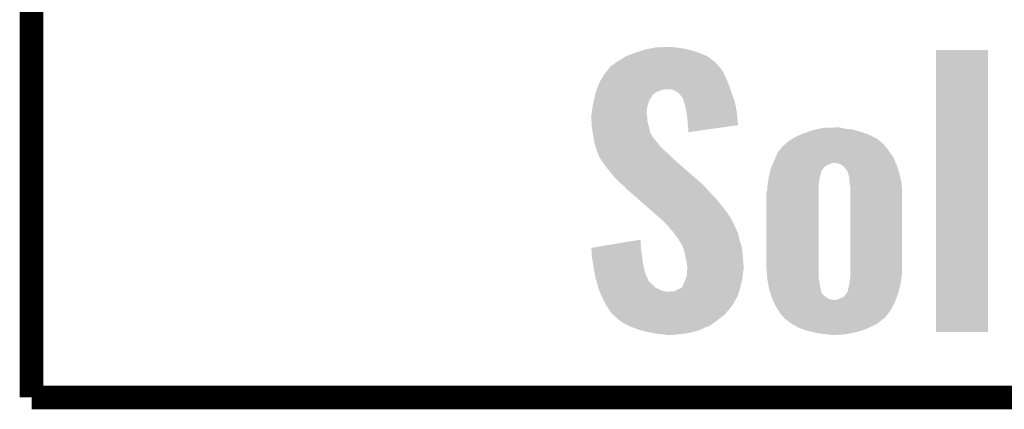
# Model space of a CAD drawing. Extents: x -1.3 to 24.2, y -3.9 to 39.3.
# Tile 1 of 38: x -1.3 to 5, y -3.9 to -1.4. Entities that reach past the tile are written whole.
import ezdxf

# ---------------------------------------------------------------- set-up
doc = ezdxf.new("R2010")
doc.units = 0
doc.layers.add('SOLIDSWITCH_7_CLICK_V100_GKO', color=5, linetype='CONTINUOUS')
doc.layers.add('SOLIDSWITCH_7_CLICK_V100_GTO', color=14, linetype='CONTINUOUS')

msp = doc.modelspace()

# ---------------------------------------------------------------- linework, layer by layer
at = {"layer": 'SOLIDSWITCH_7_CLICK_V100_GKO', "const_width": 0.1524}
for points in [[(-1.27, -3.81), (-1.27, 36.83)], [(-1.27, -3.81), (21.59, -3.81)]]:
    msp.add_lwpolyline(points, dxfattribs=at)
at = {"layer": 'SOLIDSWITCH_7_CLICK_V100_GTO'}
for points in [[(2.624142, -1.590038), (2.679702, -1.57226), (3.02514, -1.590038), (2.96672, -1.57226)], [(2.679702, -1.57226), (2.728808, -1.5621), (2.96672, -1.57226), (2.915918, -1.5621)], [(2.728808, -1.5621), (2.753362, -1.55702), (2.915918, -1.5621), (2.872738, -1.55702)], [(2.753362, -1.55702), (2.83464, -1.55448), (2.872738, -1.55702), (2.857502, -1.55448)], [(4.55676, -3.388336), (4.556782, -1.574824), (4.892016, -3.388336), (4.89204, -1.574824)], [(4.556782, -1.574824), (4.556784, -1.5748), (4.89204, -1.574824), (4.556784, -1.5748)], [(2.491742, -1.656078), (2.504118, -1.648462), (3.136474, -1.656078), (3.12928, -1.648462)], [(2.504118, -1.648462), (2.52476, -1.63576), (3.12928, -1.648462), (3.112044, -1.63576)], [(2.52476, -1.63576), (2.562852, -1.612902), (3.112044, -1.63576), (3.081022, -1.612902)], [(2.562852, -1.612902), (2.562856, -1.6129), (3.081022, -1.612902), (3.081018, -1.6129)], [(2.562856, -1.6129), (2.616198, -1.59258), (3.081018, -1.6129), (3.031354, -1.59258)], [(2.616198, -1.59258), (2.624142, -1.590038), (3.031354, -1.59258), (3.02514, -1.590038)], [(2.427836, -1.719582), (2.442812, -1.701802), (3.1877, -1.719582), (3.175002, -1.701802)], [(2.442812, -1.701802), (2.449228, -1.694184), (3.175002, -1.701802), (3.17246, -1.694184)], [(2.449228, -1.694184), (2.466346, -1.67386), (3.17246, -1.694184), (3.153266, -1.67386)], [(2.466346, -1.67386), (2.47396, -1.671318), (3.153266, -1.67386), (3.150866, -1.671318)], [(2.47396, -1.671318), (2.491742, -1.656078), (3.150866, -1.671318), (3.136474, -1.656078)], [(2.385272, -1.79324), (2.39268, -1.77546), (3.22072, -1.79324), (3.212942, -1.77546)], [(2.39268, -1.77546), (2.40683, -1.7526), (3.212942, -1.77546), (3.20294, -1.7526)], [(2.40683, -1.7526), (2.4257, -1.72212), (3.20294, -1.7526), (3.188872, -1.72212)], [(2.4257, -1.72212), (2.427836, -1.719582), (3.188872, -1.72212), (3.1877, -1.719582)], [(2.365466, -1.844042), (2.367282, -1.836418), (2.755898, -1.844042), (2.77572, -1.836418)], [(2.367282, -1.836418), (2.369396, -1.831342), (2.77572, -1.836418), (2.788918, -1.831342)], [(2.369396, -1.831342), (2.370456, -1.8288), (2.788918, -1.831342), (2.80162, -1.8288)], [(2.370456, -1.8288), (2.371514, -1.82626), (2.80162, -1.8288), (2.816858, -1.82626)], [(2.371514, -1.82626), (2.385272, -1.79324), (3.231728, -1.82626), (3.22072, -1.79324)], [(2.854958, -1.8288), (2.827022, -1.82626), (3.232574, -1.8288), (3.231728, -1.82626)], [(2.87528, -1.83642), (2.854958, -1.8288), (3.235114, -1.83642), (3.232574, -1.8288)], [(2.893058, -1.846578), (2.87528, -1.83642), (3.2385, -1.846578), (3.235114, -1.83642)], [(2.344954, -1.935482), (2.35244, -1.899922), (2.69748, -1.935482), (2.71018, -1.899922)], [(2.35244, -1.899922), (2.35458, -1.88976), (2.71018, -1.899922), (2.71526, -1.88976)], [(2.35458, -1.88976), (2.356998, -1.879604), (2.71526, -1.88976), (2.720338, -1.879604)], [(2.356998, -1.879604), (2.358206, -1.874526), (2.720338, -1.879604), (2.725414, -1.874526)], [(2.358206, -1.874526), (2.358812, -1.871984), (2.725414, -1.874526), (2.72542, -1.871984)], [(2.358812, -1.871984), (2.362442, -1.856742), (2.72542, -1.871984), (2.738118, -1.856742)], [(2.362442, -1.856742), (2.365466, -1.844042), (2.738118, -1.856742), (2.755898, -1.844042)], [(2.89306, -1.84658), (2.893058, -1.846578), (3.2385, -1.84658), (3.2385, -1.846578)], [(2.9083, -1.86182), (2.89306, -1.84658), (3.244216, -1.86182), (3.2385, -1.84658)], [(2.91846, -1.87452), (2.9083, -1.86182), (3.248978, -1.87452), (3.244216, -1.86182)], [(2.926078, -1.884678), (2.91846, -1.87452), (3.252788, -1.884678), (3.248978, -1.87452)], [(2.928618, -1.892298), (2.926078, -1.884678), (3.255644, -1.892298), (3.252788, -1.884678)], [(2.92862, -1.894836), (2.928618, -1.892298), (3.256596, -1.894836), (3.255644, -1.892298)], [(2.932856, -1.907542), (2.92862, -1.894836), (3.26136, -1.907542), (3.256596, -1.894836)], [(2.339936, -1.976122), (2.34442, -1.938022), (2.6924, -1.976122), (2.697162, -1.938022)], [(2.34442, -1.938022), (2.344954, -1.935482), (2.697162, -1.938022), (2.69748, -1.935482)], [(2.93878, -1.925322), (2.932856, -1.907542), (3.264654, -1.925322), (3.26136, -1.907542)], [(2.9464, -1.9558), (2.93878, -1.925322), (3.270298, -1.9558), (3.264654, -1.925322)], [(2.949304, -1.976118), (2.9464, -1.9558), (3.27406, -1.976118), (3.270298, -1.9558)], [(2.3368, -1.993898), (2.337306, -1.991364), (2.693126, -1.993898), (2.6924, -1.991364)], [(2.3368, -2.009142), (2.3368, -1.993898), (2.69748, -2.009142), (2.693126, -1.993898)], [(2.3368, -2.01676), (2.3368, -2.009142), (2.69748, -2.01676), (2.69748, -2.009142)], [(2.337436, -2.029462), (2.3368, -2.01676), (2.69748, -2.029462), (2.69748, -2.01676)], [(2.337306, -1.991364), (2.33934, -1.9812), (2.6924, -1.991364), (2.6924, -1.9812)], [(2.33934, -2.06756), (2.337436, -2.029462), (2.707006, -2.06756), (2.69748, -2.029462)], [(2.33934, -1.9812), (2.339936, -1.976122), (2.6924, -1.9812), (2.6924, -1.976122)], [(2.95656, -2.02692), (2.949304, -1.976118), (3.278808, -2.02692), (3.27406, -1.976118)], [(2.95656, -2.054858), (2.95656, -2.02692), (3.28142, -2.054858), (3.278808, -2.02692)], [(2.341246, -2.08026), (2.33934, -2.06756), (2.71018, -2.08026), (2.707006, -2.06756)], [(2.345438, -2.108202), (2.341246, -2.08026), (2.7178, -2.108202), (2.71018, -2.08026)], [(2.95707, -2.057402), (2.95656, -2.054858), (3.281656, -2.057402), (3.28142, -2.054858)], [(2.96164, -2.080258), (2.95707, -2.057402), (3.12157, -2.080258), (3.281656, -2.057402)], [(2.96164, -2.103092), (2.96164, -2.080258), (2.96164, -2.103092), (3.12157, -2.080258)], [(3.731262, -2.10058), (3.76174, -2.090422), (4.07162, -2.10058), (4.037762, -2.090422)], [(3.76174, -2.090422), (3.783758, -2.08534), (4.037762, -2.090422), (4.020822, -2.08534)], [(3.783758, -2.08534), (3.80577, -2.08026), (4.020822, -2.08534), (3.972562, -2.08026)], [(3.80577, -2.08026), (3.827782, -2.07518), (3.972562, -2.08026), (3.948856, -2.07518)], [(3.827782, -2.07518), (3.90144, -2.07264), (3.948856, -2.07518), (3.937002, -2.07264)], [(2.34696, -2.11836), (2.345438, -2.108202), (2.723446, -2.11836), (2.7178, -2.108202)], [(2.349078, -2.131058), (2.34696, -2.11836), (2.730502, -2.131058), (2.723446, -2.11836)], [(2.349924, -2.136144), (2.349078, -2.131058), (2.73558, -2.136144), (2.730502, -2.131058)], [(2.351194, -2.14376), (2.349924, -2.136144), (2.738124, -2.14376), (2.73558, -2.136144)], [(2.352888, -2.15392), (2.351194, -2.14376), (2.74828, -2.15392), (2.738124, -2.14376)], [(2.35458, -2.16408), (2.352888, -2.15392), (2.75699, -2.16408), (2.74828, -2.15392)], [(3.59918, -2.16662), (3.62458, -2.14884), (4.202682, -2.16662), (4.181346, -2.14884)], [(3.62458, -2.14884), (3.629342, -2.1463), (4.181346, -2.14884), (4.178296, -2.1463)], [(3.629342, -2.1463), (3.662678, -2.12852), (4.178296, -2.1463), (4.144358, -2.12852)], [(3.662678, -2.12852), (3.685538, -2.11836), (4.144358, -2.12852), (4.124962, -2.11836)], [(3.685538, -2.11836), (3.7084, -2.1082), (4.124962, -2.11836), (4.094482, -2.1082)], [(3.7084, -2.1082), (3.731262, -2.10058), (4.094482, -2.1082), (4.07162, -2.10058)], [(2.356758, -2.171698), (2.35458, -2.16408), (2.76352, -2.171698), (2.75699, -2.16408)], [(2.362564, -2.19202), (2.356758, -2.171698), (2.778762, -2.19202), (2.76352, -2.171698)], [(2.36474, -2.19964), (2.362564, -2.19202), (2.786382, -2.19964), (2.778762, -2.19202)], [(2.368974, -2.21234), (2.36474, -2.19964), (2.79908, -2.21234), (2.786382, -2.19964)], [(2.3749, -2.23012), (2.368974, -2.21234), (2.818638, -2.23012), (2.79908, -2.21234)], [(3.538224, -2.23012), (3.558542, -2.20726), (4.25704, -2.23012), (4.2418, -2.20726)], [(3.558542, -2.20726), (3.574348, -2.189478), (4.2418, -2.20726), (4.22656, -2.189478)], [(3.574348, -2.189478), (3.578858, -2.184404), (4.22656, -2.189478), (4.224022, -2.184404)], [(3.578858, -2.184404), (3.578864, -2.184398), (4.224022, -2.184404), (4.224016, -2.184398)], [(3.578864, -2.184398), (3.583938, -2.181858), (4.224016, -2.184398), (4.220968, -2.181858)], [(3.583938, -2.181858), (3.59918, -2.16662), (4.220968, -2.181858), (4.202682, -2.16662)], [(2.378288, -2.23774), (2.3749, -2.23012), (2.82702, -2.23774), (2.818638, -2.23012)], [(2.38506, -2.25298), (2.378288, -2.23774), (2.84226, -2.25298), (2.82702, -2.23774)], [(2.39014, -2.26568), (2.38506, -2.25298), (2.85496, -2.26568), (2.84226, -2.25298)], [(2.39268, -2.270758), (2.39014, -2.26568), (2.860764, -2.270758), (2.85496, -2.26568)], [(2.41808, -2.30886), (2.39268, -2.270758), (2.90431, -2.30886), (2.860764, -2.270758)], [(3.507742, -2.30124), (3.522982, -2.265678), (4.298246, -2.30124), (4.28244, -2.265678)], [(3.522982, -2.265678), (3.538224, -2.23012), (4.28244, -2.265678), (4.25704, -2.23012)], [(2.473962, -2.379982), (2.41808, -2.30886), (2.985592, -2.379982), (2.90431, -2.30886)], [(3.489478, -2.349496), (3.492502, -2.336798), (3.820164, -2.349496), (3.830744, -2.336798)], [(3.492502, -2.336798), (3.493588, -2.33426), (3.830744, -2.336798), (3.83286, -2.33426)], [(3.493588, -2.33426), (3.499032, -2.321558), (3.83286, -2.33426), (3.843024, -2.321558)], [(3.499032, -2.321558), (3.504476, -2.30886), (3.843024, -2.321558), (3.87096, -2.30886)], [(3.504476, -2.30886), (3.507742, -2.30124), (3.87096, -2.30886), (3.891284, -2.30124)], [(3.924302, -2.30378), (3.901438, -2.30124), (4.299376, -2.30378), (4.298246, -2.30124)], [(3.942082, -2.308862), (3.924302, -2.30378), (4.301634, -2.308862), (4.299376, -2.30378)], [(3.94535, -2.311402), (3.942082, -2.308862), (4.302762, -2.311402), (4.301634, -2.308862)], [(3.964942, -2.32664), (3.94535, -2.311402), (4.307612, -2.32664), (4.302762, -2.311402)], [(3.980178, -2.34442), (3.964942, -2.32664), (4.313268, -2.34442), (4.307612, -2.32664)], [(3.98272, -2.346966), (3.980178, -2.34442), (4.314078, -2.346966), (4.313268, -2.34442)], [(2.5019, -2.41046), (2.473962, -2.379982), (3.020424, -2.41046), (2.985592, -2.379982)], [(3.47345, -2.428238), (3.477682, -2.40284), (3.80238, -2.428238), (3.80746, -2.40284)], [(3.477682, -2.40284), (3.4798, -2.39014), (3.80746, -2.40284), (3.809274, -2.39014)], [(3.4798, -2.39014), (3.48101, -2.385058), (3.809274, -2.39014), (3.81, -2.385058)], [(3.48101, -2.385058), (3.485242, -2.36728), (3.81, -2.385058), (3.81508, -2.36728)], [(3.485242, -2.36728), (3.487662, -2.357118), (3.81508, -2.36728), (3.817624, -2.357118)], [(3.487662, -2.357118), (3.488268, -2.354574), (3.817624, -2.357118), (3.82016, -2.354574)], [(3.488268, -2.354574), (3.489478, -2.349496), (3.82016, -2.354574), (3.820164, -2.349496)], [(3.982722, -2.349504), (3.98272, -2.346966), (4.314886, -2.349504), (4.314078, -2.346966)], [(3.990342, -2.36728), (3.982722, -2.349504), (4.32054, -2.36728), (4.314886, -2.349504)], [(3.99796, -2.392682), (3.990342, -2.36728), (4.326186, -2.392682), (4.32054, -2.36728)], [(4.0005, -2.43586), (3.99796, -2.392682), (4.33578, -2.43586), (4.326186, -2.392682)], [(2.518664, -2.4257), (2.5019, -2.41046), (3.03784, -2.4257), (3.020424, -2.41046)], [(2.524256, -2.430782), (2.518664, -2.4257), (3.045462, -2.430782), (3.03784, -2.4257)], [(2.52984, -2.43586), (2.524256, -2.430782), (3.05054, -2.43586), (3.045462, -2.430782)], [(2.54127, -2.44602), (2.52984, -2.43586), (3.0607, -2.44602), (3.05054, -2.43586)], [(2.5527, -2.45618), (2.54127, -2.44602), (3.069844, -2.45618), (3.0607, -2.44602)], [(2.5654, -2.471416), (2.5527, -2.45618), (3.083558, -2.471416), (3.069844, -2.45618)], [(2.565408, -2.47142), (2.5654, -2.471416), (3.08356, -2.47142), (3.083558, -2.471416)], [(2.570476, -2.473958), (2.565408, -2.47142), (3.085888, -2.473958), (3.08356, -2.47142)], [(3.46964, -2.473958), (3.470824, -2.45618), (3.79984, -2.473958), (3.79984, -2.45618)], [(3.470824, -2.45618), (3.47218, -2.43586), (3.79984, -2.45618), (3.801686, -2.43586)], [(3.47218, -2.43586), (3.47345, -2.428238), (3.801686, -2.43586), (3.80238, -2.428238)], [(4.000502, -2.435862), (4.0005, -2.43586), (4.33578, -2.435862), (4.33578, -2.43586)], [(4.00558, -2.456182), (4.000502, -2.435862), (4.336482, -2.456182), (4.33578, -2.435862)], [(4.00558, -2.50952), (4.00558, -2.456182), (4.33832, -2.50952), (4.336482, -2.456182)], [(2.602348, -2.5019), (2.570476, -2.473958), (3.1115, -2.5019), (3.085888, -2.473958)], [(2.64291, -2.53746), (2.602348, -2.5019), (3.144518, -2.53746), (3.1115, -2.5019)], [(3.46456, -2.974342), (3.464562, -2.489198), (3.79984, -2.974342), (3.79984, -2.489198)], [(3.464562, -2.489198), (3.46964, -2.473958), (3.79984, -2.489198), (3.79984, -2.473958)], [(4.00558, -3.0099), (4.00558, -2.50952), (4.33832, -3.0099), (4.33832, -2.50952)], [(2.692162, -2.58064), (2.64291, -2.53746), (3.18008, -2.58064), (3.144518, -2.53746)], [(2.744314, -2.626362), (2.692162, -2.58064), (3.215642, -2.626362), (3.18008, -2.58064)], [(2.7559, -2.63652), (2.744314, -2.626362), (3.22185, -2.63652), (3.215642, -2.626362)], [(2.79146, -2.667), (2.7559, -2.63652), (3.240478, -2.667), (3.22185, -2.63652)], [(2.796538, -2.672078), (2.79146, -2.667), (3.24358, -2.672078), (3.240478, -2.667)], [(2.804162, -2.679702), (2.796538, -2.672078), (3.24612, -2.679702), (3.24358, -2.672078)], [(2.816862, -2.692402), (2.804162, -2.679702), (3.25374, -2.692402), (3.24612, -2.679702)], [(2.824482, -2.700022), (2.816862, -2.692402), (3.257204, -2.700022), (3.25374, -2.692402)], [(2.841108, -2.72034), (2.824482, -2.700022), (3.26644, -2.72034), (3.257204, -2.700022)], [(2.847342, -2.72796), (2.841108, -2.72034), (3.269958, -2.72796), (3.26644, -2.72034)], [(2.870198, -2.753358), (2.847342, -2.72796), (3.28168, -2.753358), (3.269958, -2.72796)], [(2.870202, -2.753362), (2.870198, -2.753358), (3.28168, -2.753362), (3.28168, -2.753358)], [(2.8829, -2.773678), (2.870202, -2.753362), (3.286196, -2.773678), (3.28168, -2.753362)], [(2.898136, -2.78892), (2.8829, -2.773678), (3.289584, -2.78892), (3.286196, -2.773678)], [(2.900678, -2.799074), (2.898136, -2.78892), (3.29184, -2.799074), (3.289584, -2.78892)], [(2.33682, -2.847336), (2.488066, -2.82194), (2.656254, -2.847336), (2.6543, -2.82194)], [(2.337182, -2.85496), (2.33682, -2.847336), (2.65684, -2.85496), (2.656254, -2.847336)], [(2.488066, -2.82194), (2.6543, -2.794028), (2.6543, -2.82194), (2.6543, -2.794028)], [(2.900682, -2.799078), (2.900678, -2.799074), (3.29184, -2.799078), (3.29184, -2.799074)], [(2.903218, -2.801618), (2.900682, -2.799078), (3.292644, -2.801618), (3.29184, -2.799078)], [(2.920998, -2.82956), (2.903218, -2.801618), (3.301466, -2.82956), (3.292644, -2.801618)], [(2.927838, -2.847342), (2.920998, -2.82956), (3.30708, -2.847342), (3.301466, -2.82956)], [(2.933698, -2.862578), (2.927838, -2.847342), (3.308466, -2.862578), (3.30708, -2.847342)], [(2.338862, -2.89052), (2.337182, -2.85496), (2.66192, -2.89052), (2.65684, -2.85496)], [(2.33934, -2.900678), (2.338862, -2.89052), (2.663116, -2.900678), (2.66192, -2.89052)], [(2.344554, -2.933698), (2.33934, -2.900678), (2.667, -2.933698), (2.663116, -2.900678)], [(2.942536, -2.90322), (2.933698, -2.862578), (3.31216, -2.90322), (3.308466, -2.862578)], [(2.9464, -2.921), (2.942536, -2.90322), (3.313642, -2.921), (3.31216, -2.90322)], [(2.34696, -2.94894), (2.344554, -2.933698), (2.669858, -2.94894), (2.667, -2.933698)], [(2.351444, -2.97434), (2.34696, -2.94894), (2.67462, -2.97434), (2.669858, -2.94894)], [(2.358166, -3.012442), (2.351444, -2.97434), (2.68478, -3.012442), (2.67462, -2.97434)], [(2.95148, -2.946402), (2.9464, -2.921), (3.31576, -2.946402), (3.313642, -2.921)], [(2.953704, -2.964178), (2.95148, -2.946402), (3.31724, -2.964178), (3.31576, -2.946402)], [(2.95402, -2.96672), (2.953704, -2.964178), (3.31724, -2.96672), (3.31724, -2.964178)], [(2.95402, -2.984502), (2.95402, -2.96672), (3.31724, -2.984502), (3.31724, -2.96672)], [(3.468414, -3.030218), (3.46456, -2.974342), (3.79984, -3.030218), (3.79984, -2.974342)], [(2.3622, -3.035302), (2.358166, -3.012442), (2.694578, -3.035302), (2.68478, -3.012442)], [(2.365704, -3.048), (2.3622, -3.035302), (2.70002, -3.048), (2.694578, -3.035302)], [(2.93878, -3.063238), (2.946036, -3.04292), (3.30493, -3.063238), (3.30962, -3.04292)], [(2.946036, -3.04292), (2.95148, -3.027678), (3.30962, -3.04292), (3.310792, -3.027678)], [(2.95148, -3.027678), (2.952524, -3.0099), (3.310792, -3.027678), (3.31216, -3.0099)], [(2.952524, -3.0099), (2.95402, -2.984502), (3.31216, -3.0099), (3.31724, -2.984502)], [(3.46964, -3.048), (3.468414, -3.030218), (3.80238, -3.048), (3.79984, -3.030218)], [(4.002346, -3.048), (4.00558, -3.030222), (4.33324, -3.048), (4.33561, -3.030222)], [(4.00558, -3.030222), (4.00558, -3.0099), (4.33561, -3.030222), (4.33832, -3.0099)], [(2.369906, -3.063238), (2.365704, -3.048), (2.707642, -3.063238), (2.70002, -3.048)], [(2.37271, -3.0734), (2.369906, -3.063238), (2.7178, -3.0734), (2.707642, -3.063238)], [(2.376914, -3.088638), (2.37271, -3.0734), (2.73558, -3.088638), (2.7178, -3.0734)], [(2.381818, -3.10642), (2.376914, -3.088638), (2.753364, -3.10642), (2.73558, -3.088638)], [(2.382518, -3.10896), (2.381818, -3.10642), (2.759714, -3.10896), (2.753364, -3.10642)], [(2.900682, -3.1115), (2.91592, -3.106416), (3.293108, -3.1115), (3.29438, -3.106416)], [(2.91592, -3.106416), (2.92608, -3.091178), (3.29438, -3.106416), (3.29819, -3.091178)], [(2.92608, -3.091178), (2.926082, -3.088636), (3.29819, -3.091178), (3.298824, -3.088636)], [(2.926082, -3.088636), (2.932428, -3.07594), (3.298824, -3.088636), (3.302, -3.07594)], [(2.932428, -3.07594), (2.93878, -3.063238), (3.302, -3.07594), (3.30493, -3.063238)], [(3.478108, -3.09372), (3.46964, -3.048), (3.81, -3.09372), (3.80238, -3.048)], [(3.48234, -3.116578), (3.478108, -3.09372), (3.81508, -3.116578), (3.81, -3.09372)], [(3.99034, -3.11658), (3.99288, -3.10134), (4.319088, -3.11658), (4.323442, -3.10134)], [(3.99288, -3.10134), (3.995056, -3.093722), (4.323442, -3.10134), (4.32562, -3.093722)], [(3.995056, -3.093722), (3.99796, -3.083562), (4.32562, -3.093722), (4.327312, -3.083562)], [(3.99796, -3.083562), (4.0005, -3.058158), (4.327312, -3.083562), (4.331546, -3.058158)], [(4.0005, -3.058158), (4.002346, -3.048), (4.331546, -3.058158), (4.33324, -3.048)], [(2.385694, -3.11658), (2.382518, -3.10896), (2.77876, -3.11658), (2.759714, -3.10896)], [(2.389928, -3.12674), (2.385694, -3.11658), (2.801622, -3.12674), (2.77876, -3.11658)], [(2.390986, -3.12928), (2.389928, -3.12674), (2.834638, -3.12928), (2.801622, -3.12674)], [(2.40263, -3.157222), (2.390986, -3.12928), (3.27914, -3.157222), (3.28787, -3.12928)], [(2.40792, -3.16992), (2.40263, -3.157222), (3.271996, -3.16992), (3.27914, -3.157222)], [(2.42189, -3.197858), (2.40792, -3.16992), (3.256278, -3.197858), (3.271996, -3.16992)], [(2.844802, -3.12928), (2.854962, -3.12674), (3.28787, -3.12928), (3.288664, -3.12674)], [(2.854962, -3.12674), (2.870204, -3.126738), (3.288664, -3.12674), (3.288664, -3.126738)], [(2.870204, -3.126738), (2.890524, -3.116578), (3.288664, -3.126738), (3.29184, -3.116578)], [(2.890524, -3.116578), (2.900682, -3.1115), (3.29184, -3.116578), (3.293108, -3.1115)], [(3.482342, -3.11658), (3.48234, -3.116578), (3.81508, -3.11658), (3.81508, -3.116578)], [(3.489114, -3.136898), (3.482342, -3.11658), (3.82016, -3.136898), (3.81508, -3.11658)], [(3.48996, -3.139434), (3.489114, -3.136898), (3.82016, -3.139434), (3.82016, -3.136898)], [(3.495888, -3.157218), (3.48996, -3.139434), (3.837938, -3.157218), (3.82016, -3.139434)], [(3.50012, -3.16992), (3.495888, -3.157218), (3.856084, -3.16992), (3.837938, -3.157218)], [(3.502378, -3.174998), (3.50012, -3.16992), (3.863336, -3.174998), (3.856084, -3.16992)], [(3.934458, -3.175), (3.962396, -3.162302), (4.299736, -3.175), (4.304574, -3.162302)], [(3.962396, -3.162302), (3.972558, -3.152142), (4.304574, -3.162302), (4.308444, -3.152142)], [(3.972558, -3.152142), (3.975946, -3.14706), (4.308444, -3.152142), (4.310382, -3.14706)], [(3.975946, -3.14706), (3.982716, -3.136906), (4.310382, -3.14706), (4.313282, -3.136906)], [(3.982716, -3.136906), (3.98272, -3.134366), (4.313282, -3.136906), (4.314008, -3.134366)], [(3.98272, -3.134366), (3.987796, -3.129284), (4.314008, -3.134366), (4.31546, -3.129284)], [(3.987796, -3.129284), (3.99034, -3.11658), (4.31546, -3.129284), (4.319088, -3.11658)], [(2.423164, -3.200404), (2.42189, -3.197858), (3.253738, -3.200404), (3.256278, -3.197858)], [(2.43078, -3.215636), (2.423164, -3.200404), (3.24612, -3.215636), (3.253738, -3.200404)], [(2.43078, -3.215638), (2.43078, -3.215636), (3.246118, -3.215638), (3.24612, -3.215636)], [(2.441332, -3.23088), (2.43078, -3.215638), (3.23342, -3.23088), (3.246118, -3.215638)], [(2.45364, -3.24866), (2.441332, -3.23088), (3.21959, -3.24866), (3.23342, -3.23088)], [(3.504636, -3.18008), (3.502378, -3.174998), (3.881118, -3.18008), (3.863336, -3.174998)], [(3.505766, -3.18262), (3.504636, -3.18008), (3.90144, -3.18262), (3.881118, -3.18008)], [(3.51367, -3.200402), (3.505766, -3.18262), (4.29006, -3.200402), (4.296834, -3.18262)], [(3.52044, -3.215638), (3.51367, -3.200402), (4.282078, -3.215638), (4.29006, -3.200402)], [(3.543298, -3.253736), (3.52044, -3.215638), (4.26212, -3.253736), (4.282078, -3.215638)], [(3.911596, -3.18262), (3.934458, -3.175), (4.296834, -3.18262), (4.299736, -3.175)], [(2.45727, -3.25374), (2.45364, -3.24866), (3.21564, -3.25374), (3.21959, -3.24866)], [(2.46634, -3.26644), (2.45727, -3.25374), (3.204208, -3.26644), (3.21564, -3.25374)], [(2.47142, -3.274058), (2.46634, -3.26644), (3.197352, -3.274058), (3.204208, -3.26644)], [(2.477352, -3.279142), (2.47142, -3.274058), (3.192778, -3.279142), (3.197352, -3.274058)], [(2.50402, -3.302), (2.477352, -3.279142), (3.1623, -3.302), (3.192778, -3.279142)], [(3.5433, -3.253742), (3.543298, -3.253736), (4.262114, -3.253742), (4.26212, -3.253736)], [(3.56108, -3.27914), (3.5433, -3.253742), (4.24095, -3.27914), (4.262114, -3.253742)], [(3.573778, -3.291838), (3.56108, -3.27914), (4.230368, -3.291838), (4.24095, -3.27914)], [(3.578858, -3.299458), (3.573778, -3.291838), (4.224018, -3.299458), (4.230368, -3.291838)], [(2.524762, -3.31978), (2.50402, -3.302), (3.139186, -3.31978), (3.1623, -3.302)], [(2.538244, -3.3274), (2.524762, -3.31978), (3.12928, -3.3274), (3.139186, -3.31978)], [(2.583178, -3.3528), (2.538244, -3.3274), (3.09118, -3.3528), (3.12928, -3.3274)], [(2.583184, -3.352802), (2.583178, -3.3528), (3.091178, -3.352802), (3.09118, -3.3528)], [(2.59024, -3.355342), (2.583184, -3.352802), (3.088638, -3.355342), (3.091178, -3.352802)], [(2.597298, -3.357882), (2.59024, -3.355342), (3.073398, -3.357882), (3.088638, -3.355342)], [(2.632574, -3.37058), (2.597298, -3.357882), (3.047998, -3.37058), (3.073398, -3.357882)], [(3.578864, -3.299462), (3.578858, -3.299458), (4.224016, -3.299462), (4.224018, -3.299458)], [(3.582128, -3.302), (3.578864, -3.299462), (4.218942, -3.302), (4.224016, -3.299462)], [(3.601724, -3.31724), (3.582128, -3.302), (4.201162, -3.31724), (4.218942, -3.302)], [(3.624584, -3.33502), (3.601724, -3.31724), (4.178298, -3.33502), (4.201162, -3.31724)], [(3.656908, -3.3528), (3.624584, -3.33502), (4.14274, -3.3528), (4.178298, -3.33502)], [(3.675378, -3.36296), (3.656908, -3.3528), (4.119882, -3.36296), (4.14274, -3.3528)], [(2.64668, -3.375658), (2.632574, -3.37058), (3.03403, -3.375658), (3.047998, -3.37058)], [(2.666998, -3.380738), (2.64668, -3.375658), (3.02006, -3.380738), (3.03403, -3.375658)], [(2.70764, -3.3909), (2.666998, -3.380738), (2.984502, -3.3909), (3.02006, -3.380738)], [(2.749552, -3.39852), (2.70764, -3.3909), (2.943862, -3.39852), (2.984502, -3.3909)], [(2.763522, -3.40106), (2.749552, -3.39852), (2.921, -3.40106), (2.943862, -3.39852)], [(2.78384, -3.4036), (2.763522, -3.40106), (2.89814, -3.4036), (2.921, -3.40106)], [(2.824476, -3.40868), (2.806698, -3.4036), (2.847342, -3.40868), (2.89814, -3.4036)], [(3.705868, -3.373122), (3.675378, -3.36296), (4.09702, -3.373122), (4.119882, -3.36296)], [(3.728722, -3.38074), (3.705868, -3.373122), (4.071986, -3.38074), (4.09702, -3.373122)], [(3.771394, -3.3909), (3.728722, -3.38074), (4.038602, -3.3909), (4.071986, -3.38074)], [(3.78206, -3.39344), (3.771394, -3.3909), (4.0259, -3.39344), (4.038602, -3.3909)], [(3.82778, -3.40106), (3.78206, -3.39344), (3.9878, -3.40106), (4.0259, -3.39344)], [(3.865878, -3.4036), (3.82778, -3.40106), (3.9751, -3.4036), (3.9878, -3.40106)], [(3.881118, -3.408678), (3.865878, -3.4036), (3.90147, -3.408678), (3.9751, -3.4036)], [(3.901442, -3.40868), (3.881118, -3.408678), (3.901442, -3.40868), (3.90147, -3.408678)], [(4.892016, -3.38836), (4.55676, -3.388336), (4.892016, -3.38836), (4.892016, -3.388336)]]:
    msp.add_solid(points, dxfattribs=at)

doc.saveas('drawing.dxf')
